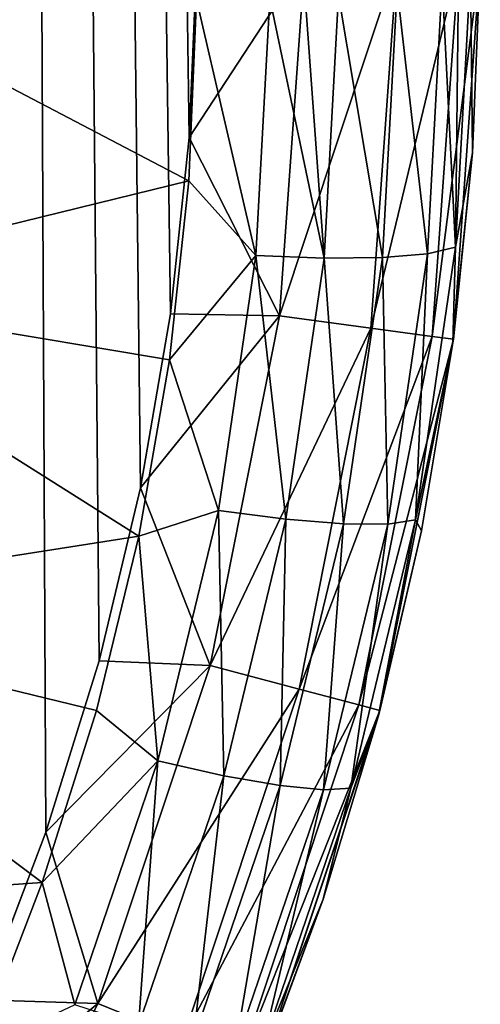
# Model space of a CAD drawing. Header units: metres. Extents: x -104 to 104, y -111 to 38.
# Tile 44 of 256: x 13.56 to 16, y -100.64 to -95.44. Entities that reach past the tile are written whole.
import ezdxf

# ---------------------------------------------------------------- set-up
doc = ezdxf.new("R2010")
doc.units = ezdxf.units.M
doc.layers.add('solid_509367_AD153', color=7, linetype='CONTINUOUS')

msp = doc.modelspace()

# ---------------------------------------------------------------- linework, layer by layer
at = {"layer": 'solid_509367_AD153'}
for points in [[(13.306856, -22.336416, 19), (14.461483, -96.066643, 19), (14.500057, -95.125931, 19)], [(13.306856, -22.336416, 19), (14.362885, -96.996941, 19), (14.461483, -96.066643, 19)], [(13.306856, -22.336416, 19), (14.204263, -97.916817, 19), (14.362885, -96.996941, 19)], [(13.306856, -22.336416, 19), (13.984598, -98.829903, 19), (14.204263, -97.916817, 19)], [(13.306856, -22.336416, 19), (13.703938, -99.736031, 19), (13.984598, -98.829903, 19)], [(13.306856, -22.336416, 19), (13.366175, -100.621338, 19), (13.703938, -99.736031, 19)], [(12.12449, -96.86676, -6.651133), (12.25, -95.139023, -6.89395), (14.458797, -96.294312, -6.731585)], [(12.25, -95.139023, -6.89395), (14.500057, -95.334694, -6.86645), (14.458797, -96.294312, -6.731585)], [(15.072972, -95.130928, 18.886271), (14.500057, -95.125931, 19), (14.461483, -96.066643, 19)], [(14.939037, -97.008606, 18.886271), (15.072972, -95.130928, 18.886271), (14.461483, -96.066643, 19)], [(14.939037, -97.008606, 18.886271), (15.560261, -95.135185, 18.561077), (15.072972, -95.130928, 18.886271)], [(15.421995, -97.073563, 18.561077), (15.560261, -95.135185, 18.561077), (14.939037, -97.008606, 18.886271)], [(15.421995, -97.073563, 18.561077), (15.885823, -95.138023, 18.074024), (15.560261, -95.135185, 18.561077)], [(15.744666, -97.116959, 18.074024), (15.885823, -95.138023, 18.074024), (15.421995, -97.073563, 18.561077)], [(15.744666, -97.116959, 18.074024), (16, -95.139023, 17.5), (15.885823, -95.138023, 18.074024)], [(15.744666, -97.116959, 18.074024), (15.857828, -97.132179, 17.5), (16, -95.139023, 17.5)], [(15.857828, -97.132179, 17.5), (15.959384, -96.14724, -5.251539), (16, -95.139023, -5.381048)], [(16, -95.139023, 17.5), (15.857828, -97.132179, 17.5), (16, -95.139023, -5.381048)], [(15.948905, -95.192352, -5.763708), (16, -95.139023, -5.381048), (15.959384, -96.14724, -5.251539)], [(15.869562, -96.645294, -5.55951), (15.799027, -95.241432, -6.12222), (15.885298, -95.21785, -5.949079)], [(15.869562, -96.645294, -5.55951), (15.948905, -95.192352, -5.763708), (15.959384, -96.14724, -5.251539)], [(15.869562, -96.645294, -5.55951), (15.885298, -95.21785, -5.949079), (15.948905, -95.192352, -5.763708)], [(15.720417, -96.680954, -5.919908), (15.560588, -95.282631, -6.4302), (15.799027, -95.241432, -6.12222)], [(15.869562, -96.645294, -5.55951), (15.720417, -96.680954, -5.919908), (15.799027, -95.241432, -6.12222)], [(15.173915, -96.703529, -6.471245), (14.887977, -95.33091, -6.815448), (15.073629, -95.32373, -6.752868)], [(15.173915, -96.703529, -6.471245), (15.073629, -95.32373, -6.752868), (15.249842, -95.313156, -6.666649)], [(15.483142, -96.700821, -6.230886), (15.173915, -96.703529, -6.471245), (15.249842, -95.313156, -6.666649)], [(15.483142, -96.700821, -6.230886), (15.249842, -95.313156, -6.666649), (15.560588, -95.282631, -6.4302)], [(15.720417, -96.680954, -5.919908), (15.483142, -96.700821, -6.230886), (15.560588, -95.282631, -6.4302)], [(14.813817, -96.688896, -6.624596), (14.458797, -96.294312, -6.731585), (14.500057, -95.334694, -6.86645)], [(14.813817, -96.688896, -6.624596), (14.500057, -95.334694, -6.86645), (14.887977, -95.33091, -6.815448)], [(15.173915, -96.703529, -6.471245), (14.813817, -96.688896, -6.624596), (14.887977, -95.33091, -6.815448)], [(14.939037, -97.008606, 18.886271), (14.461483, -96.066643, 19), (14.362885, -96.996941, 19)], [(15.857828, -97.132179, 17.5), (15.855371, -97.150375, -5.123842), (15.959384, -96.14724, -5.251539)], [(15.869562, -96.645294, -5.55951), (15.959384, -96.14724, -5.251539), (15.855371, -97.150375, -5.123842)], [(12.12449, -96.86676, -6.651133), (14.458797, -96.294312, -6.731585), (14.356952, -97.239937, -6.598686)], [(14.813817, -96.688896, -6.624596), (14.356952, -97.239937, -6.598686), (14.458797, -96.294312, -6.731585)], [(15.720417, -96.680954, -5.919908), (15.510689, -98.108887, -5.719225), (15.483142, -96.700821, -6.230886)], [(15.657878, -98.086533, -5.356957), (15.510689, -98.108887, -5.719225), (15.720417, -96.680954, -5.919908)], [(15.869562, -96.645294, -5.55951), (15.855371, -97.150375, -5.123842), (15.657878, -98.086533, -5.356957)], [(15.869562, -96.645294, -5.55951), (15.657878, -98.086533, -5.356957), (15.720417, -96.680954, -5.919908)], [(14.813817, -96.688896, -6.624596), (14.615976, -98.035896, -6.435286), (14.356952, -97.239937, -6.598686)], [(14.971353, -98.082672, -6.277419), (14.615976, -98.035896, -6.435286), (14.813817, -96.688896, -6.624596)], [(15.173915, -96.703529, -6.471245), (14.971353, -98.082672, -6.277419), (14.813817, -96.688896, -6.624596)], [(15.276525, -98.107567, -6.033181), (14.971353, -98.082672, -6.277419), (15.173915, -96.703529, -6.471245)], [(15.483142, -96.700821, -6.230886), (15.276525, -98.107567, -6.033181), (15.173915, -96.703529, -6.471245)], [(15.510689, -98.108887, -5.719225), (15.276525, -98.107567, -6.033181), (15.483142, -96.700821, -6.230886)], [(11.75394, -98.55455, -6.413929), (12.12449, -96.86676, -6.651133), (14.194522, -98.171562, -6.467754)], [(12.12449, -96.86676, -6.651133), (14.356952, -97.239937, -6.598686), (14.194522, -98.171562, -6.467754)], [(14.939037, -97.008606, 18.886271), (14.362885, -96.996941, 19), (14.204263, -97.916817, 19)], [(14.572112, -98.85495, 18.886271), (14.939037, -97.008606, 18.886271), (14.204263, -97.916817, 19)], [(15.421995, -97.073563, 18.561077), (14.939037, -97.008606, 18.886271), (14.572112, -98.85495, 18.886271)], [(15.043208, -98.979599, 18.561077), (15.421995, -97.073563, 18.561077), (14.572112, -98.85495, 18.886271)], [(15.744666, -97.116959, 18.074024), (15.421995, -97.073563, 18.561077), (15.043208, -98.979599, 18.561077)], [(15.357953, -99.062874, 18.074024), (15.744666, -97.116959, 18.074024), (15.043208, -98.979599, 18.561077)], [(15.357953, -99.062874, 18.074024), (15.857828, -97.132179, 17.5), (15.744666, -97.116959, 18.074024)], [(15.357953, -99.062874, 18.074024), (15.468336, -99.092079, 17.5), (15.857828, -97.132179, 17.5)], [(15.857828, -97.132179, 17.5), (15.468336, -99.092079, 17.5), (15.855371, -97.150375, -5.123842)], [(15.468336, -99.092079, 17.5), (15.688473, -98.14444, -4.997958), (15.855371, -97.150375, -5.123842)], [(15.657878, -98.086533, -5.356957), (15.855371, -97.150375, -5.123842), (15.688473, -98.14444, -4.997958)], [(14.615976, -98.035896, -6.435286), (14.194522, -98.171562, -6.467754), (14.356952, -97.239937, -6.598686)], [(14.572112, -98.85495, 18.886271), (14.204263, -97.916817, 19), (13.984598, -98.829903, 19)], [(14.615976, -98.035896, -6.435286), (14.295734, -99.359436, -6.249276), (14.194522, -98.171562, -6.467754)], [(14.643459, -99.43782, -6.086965), (14.295734, -99.359436, -6.249276), (14.615976, -98.035896, -6.435286)], [(14.971353, -98.082672, -6.277419), (14.643459, -99.43782, -6.086965), (14.615976, -98.035896, -6.435286)], [(14.942063, -99.489861, -5.838912), (14.643459, -99.43782, -6.086965), (14.971353, -98.082672, -6.277419)], [(15.276525, -98.107567, -6.033181), (14.942063, -99.489861, -5.838912), (14.971353, -98.082672, -6.277419)], [(15.657878, -98.086533, -5.356957), (15.45945, -99.125511, -4.873606), (15.315207, -99.502754, -5.157921)], [(15.657878, -98.086533, -5.356957), (15.315207, -99.502754, -5.157921), (15.510689, -98.108887, -5.719225)], [(15.657878, -98.086533, -5.356957), (15.688473, -98.14444, -4.997958), (15.45945, -99.125511, -4.873606)], [(15.171186, -99.512009, -5.522029), (14.942063, -99.489861, -5.838912), (15.276525, -98.107567, -6.033181)], [(15.510689, -98.108887, -5.719225), (15.171186, -99.512009, -5.522029), (15.276525, -98.107567, -6.033181)], [(15.315207, -99.502754, -5.157921), (15.171186, -99.512009, -5.522029), (15.510689, -98.108887, -5.719225)], [(11.75394, -98.55455, -6.413929), (14.194522, -98.171562, -6.467754), (13.970435, -99.092133, -6.338377)], [(14.295734, -99.359436, -6.249276), (13.970435, -99.092133, -6.338377), (14.194522, -98.171562, -6.467754)], [(15.468336, -99.092079, 17.5), (15.45945, -99.125511, -4.873606), (15.688473, -98.14444, -4.997958)], [(11.142272, -100.179703, -6.185528), (11.75394, -98.55455, -6.413929), (13.684741, -100.001511, -6.210572)], [(11.75394, -98.55455, -6.413929), (13.970435, -99.092133, -6.338377), (13.684741, -100.001511, -6.210572)], [(14.572112, -98.85495, 18.886271), (13.984598, -98.829903, 19), (13.703938, -99.736031, 19)], [(13.977919, -100.641159, 18.886271), (14.572112, -98.85495, 18.886271), (13.703938, -99.736031, 19)], [(15.043208, -98.979599, 18.561077), (14.572112, -98.85495, 18.886271), (13.977919, -100.641159, 18.886271)], [(14.429806, -100.823555, 18.561077), (15.043208, -98.979599, 18.561077), (13.977919, -100.641159, 18.886271)], [(15.357953, -99.062874, 18.074024), (15.043208, -98.979599, 18.561077), (14.429806, -100.823555, 18.561077)], [(14.731716, -100.945412, 18.074024), (15.357953, -99.062874, 18.074024), (14.429806, -100.823555, 18.561077)], [(14.731716, -100.945412, 18.074024), (15.468336, -99.092079, 17.5), (15.357953, -99.062874, 18.074024)], [(14.295734, -99.359436, -6.249276), (13.684741, -100.001511, -6.210572), (13.970435, -99.092133, -6.338377)], [(14.731716, -100.945412, 18.074024), (14.837599, -100.988144, 17.5), (15.468336, -99.092079, 17.5)], [(15.468336, -99.092079, 17.5), (14.837599, -100.988144, 17.5), (15.45945, -99.125511, -4.873606)], [(14.837599, -100.988144, 17.5), (15.169303, -100.089752, -4.750529), (15.45945, -99.125511, -4.873606)], [(15.315207, -99.502754, -5.157921), (15.45945, -99.125511, -4.873606), (15.169303, -100.089752, -4.750529)], [(14.295734, -99.359436, -6.249276), (13.855701, -100.648361, -6.068129), (13.684741, -100.001511, -6.210572)], [(14.192902, -100.757576, -5.901485), (13.855701, -100.648361, -6.068129), (14.295734, -99.359436, -6.249276)], [(14.643459, -99.43782, -6.086965), (14.192902, -100.757576, -5.901485), (14.295734, -99.359436, -6.249276)], [(14.482468, -100.83609, -5.649712), (14.192902, -100.757576, -5.901485), (14.643459, -99.43782, -6.086965)], [(14.942063, -99.489861, -5.838912), (14.482468, -100.83609, -5.649712), (14.643459, -99.43782, -6.086965)], [(14.704656, -100.878555, -5.329974), (14.482468, -100.83609, -5.649712), (14.942063, -99.489861, -5.838912)], [(15.171186, -99.512009, -5.522029), (14.704656, -100.878555, -5.329974), (14.942063, -99.489861, -5.838912)], [(14.844317, -100.882065, -4.964071), (14.704656, -100.878555, -5.329974), (15.171186, -99.512009, -5.522029)], [(15.315207, -99.502754, -5.157921), (15.169303, -100.089752, -4.750529), (14.844317, -100.882065, -4.964071)], [(15.315207, -99.502754, -5.157921), (14.844317, -100.882065, -4.964071), (15.171186, -99.512009, -5.522029)], [(13.977919, -100.641159, 18.886271), (13.703938, -99.736031, 19), (13.366175, -100.621338, 19)], [(11.142272, -100.179703, -6.185528), (13.684741, -100.001511, -6.210572), (13.341536, -100.888466, -6.085918)], [(13.855701, -100.648361, -6.068129), (13.341536, -100.888466, -6.085918), (13.684741, -100.001511, -6.210572)], [(14.837599, -100.988144, 17.5), (14.819289, -101.03331, -4.63006), (15.169303, -100.089752, -4.750529)], [(14.844317, -100.882065, -4.964071), (15.169303, -100.089752, -4.750529), (14.819289, -101.03331, -4.63006)], [(13.977919, -100.641159, 18.886271), (13.366175, -100.621338, 19), (12.973471, -101.476402, 19)], [(13.165725, -102.339386, 18.886271), (13.977919, -100.641159, 18.886271), (12.973471, -101.476402, 19)], [(14.429806, -100.823555, 18.561077), (13.977919, -100.641159, 18.886271), (13.165725, -102.339386, 18.886271)]]:
    msp.add_3dface(points, dxfattribs=at)

doc.saveas('drawing.dxf')
